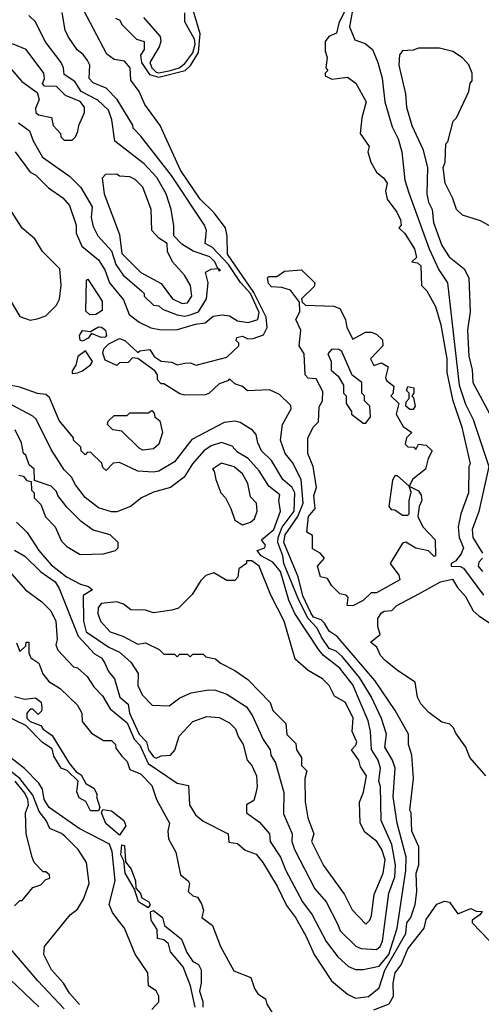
# Model space of a CAD drawing. Extents: x 2668140 to 2765664, y 823621 to 955240.
# Tile 187 of 256: x 2685255 to 2687015, y 894604 to 898359. Entities that reach past the tile are written whole.
import ezdxf

# ---------------------------------------------------------------- set-up
doc = ezdxf.new("R2010")
doc.units = 0

msp = doc.modelspace()

# ---------------------------------------------------------------- linework, layer by layer
at = {"layer": '0CON02XD'}
for points in [[(2685206.4, 896266.4), (2685277.5, 896185), (2685339.5, 896139.5), (2685373.3, 896105), (2685393.3, 896065), (2685397.5, 895995), (2685393.3, 895975), (2685400, 895955), (2685460.7, 895890.7), (2685475, 895887.5), (2685512.5, 895855), (2685537.5, 895815), (2685570.7, 895780.7), (2685600.5, 895730.5), (2685665, 895678), (2685691.1, 895615), (2685712.7, 895592.7), (2685745, 895522.5), (2685855, 895447.5), (2685898.3, 895438.3), (2685902.5, 895365), (2685925, 895327.5), (2685955, 895302.5), (2686050, 895255), (2686053, 895223), (2686085, 895217.5), (2686115, 895192.5), (2686156.4, 895176.4), (2686182.5, 895145), (2686236.7, 895055), (2686271.7, 894981.7), (2686306.7, 894935), (2686345.9, 894865.9), (2686377.5, 894795), (2686443.9, 894693.9), (2686505, 894642.5), (2686535, 894627.5), (2686585, 894633.8), (2686625, 894666.7), (2686647.5, 894735), (2686726.7, 894875), (2686730.8, 894915), (2686745.8, 894935), (2686762.5, 894985), (2686768.8, 895035), (2686766.7, 895105), (2686776.4, 895136.4), (2686776.7, 895205), (2686750, 895265), (2686747.5, 895335), (2686742.5, 895345), (2686756.7, 895465), (2686750, 895555), (2686737.5, 895595), (2686737.5, 895635), (2686686.7, 895725), (2686608.8, 895838.8), (2686465, 896006.7), (2686435, 896026.7), (2686417.3, 896057.3), (2686405, 896070), (2686375, 896080), (2686365, 896096.7), (2686335, 896162.5), (2686317.1, 896235), (2686262.2, 896365), (2686266.9, 896395), (2686315.5, 896465), (2686335.5, 896515), (2686328, 896605), (2686295, 896670), (2686267.5, 896705), (2686250, 896755), (2686257.5, 896815), (2686290, 896875), (2686288.3, 896888.3), (2686245, 896930), (2686207, 896947), (2686123, 896943), (2686105, 896960), (2686075, 896970), (2686055, 896990), (2686048.3, 896981.7), (2686015, 896970), (2685976.4, 896933.6), (2685961.7, 896928.3), (2685885, 896927.5), (2685865, 896932.5), (2685805, 896970), (2685795, 896970), (2685780, 896985), (2685780, 897005), (2685770, 897020), (2685705, 897067.5), (2685685, 897070), (2685668.3, 897051.7), (2685635, 897050), (2685625, 897040), (2685580.7, 897060.7), (2685572.3, 897087.7), (2685576.4, 897103.6), (2685595, 897122.5), (2685635, 897142.9), (2685655.6, 897135.6), (2685705, 897090), (2685713.3, 897096.7), (2685751.7, 897101.7), (2685767.5, 897075), (2685795, 897056.7), (2685835, 897053.3), (2685855, 897043.3), (2685885, 897048.8), (2685905, 897050.8), (2685928, 897042), (2686045, 897072.5), (2686090, 897115), (2686090, 897125), (2686080, 897135), (2686083, 897147), (2686105, 897152.5), (2686125, 897142.5), (2686145, 897143.3), (2686185, 897156.7), (2686198.6, 897185), (2686194.5, 897225), (2686148.3, 897318.3), (2686046.7, 897465), (2686046.1, 897533.9), (2686040, 897565), (2685995, 897623.3), (2685943.3, 897675), (2685868, 897785), (2685790, 897955), (2685732.5, 898035), (2685710, 898085), (2685678.3, 898128.3), (2685676, 898175), (2685655, 898200), (2685615, 898207.5), (2685587, 898227), (2685473.6, 898443.6)], [(2685620, 898365), (2685636.4, 898356.4), (2685645, 898340), (2685700, 898285), (2685730, 898275), (2685730, 898245), (2685716.2, 898223.8), (2685719.4, 898195), (2685750.3, 898150.3), (2685785, 898139.6), (2685885.3, 898164.7), (2685906.4, 898183.6), (2685936.8, 898233.2), (2685942.5, 898305), (2685907.5, 898425)], [(2686505.6, 898415), (2686471.2, 898345), (2686462.5, 898307.5), (2686433.3, 898295), (2686420, 898275), (2686419.3, 898239.3), (2686427.5, 898215), (2686422.5, 898175), (2686430, 898165), (2686420, 898155), (2686420, 898145), (2686445, 898132.5), (2686505, 898140), (2686536.1, 898116.1), (2686576.2, 898045), (2686560, 897985), (2686552.5, 897925), (2686587.5, 897875), (2686582.5, 897855), (2686593.3, 897815), (2686615, 897777.5), (2686643.9, 897753.9), (2686656.7, 897735), (2686650, 897705), (2686656.7, 897675), (2686693.3, 897625), (2686707.5, 897595), (2686710, 897575), (2686700, 897565), (2686723, 897543), (2686760, 897485), (2686767.5, 897452.5), (2686750, 897435), (2686771.7, 897431.7), (2686785, 897420), (2686787.5, 897345), (2686807.5, 897325), (2686840, 897265), (2686861.2, 897195), (2686884, 897065), (2686884.1, 897014.1), (2686905, 896910), (2686941.2, 896805), (2686972.5, 896665), (2686967.5, 896655), (2686966.2, 896555), (2686936.7, 896475), (2686926.2, 896425), (2686931.2, 896385), (2686946.7, 896345), (2686938.3, 896321.7), (2686916.1, 896293.9), (2686900, 896285), (2686900, 896275), (2686935, 896274), (2686947, 896267), (2687023.3, 896165)], [(2686527.8, 898415), (2686512, 898332), (2686532.3, 898282.3), (2686572.5, 898267.5), (2686600, 898245), (2686620, 898195), (2686636.4, 898136.4), (2686647.5, 898045), (2686675, 897950), (2686697.5, 897905), (2686712.5, 897855), (2686723, 897747), (2686738.3, 897698.3), (2686816.2, 897485), (2686853.3, 897405), (2686886.7, 897355), (2686930.8, 896965), (2686955, 896892.5), (2686983.9, 896833.9), (2687043.3, 896655), (2687006.1, 896483.9), (2686980, 896415), (2686982.5, 896385), (2687020, 896325)], [(2685237.5, 897855), (2685295, 897777.5), (2685316.1, 897766.1), (2685365, 897717.5), (2685419.3, 897679.3), (2685445, 897650), (2685470, 897575), (2685470, 897545), (2685492.5, 897495), (2685555, 897442.5), (2685580, 897405), (2685597.5, 897355), (2685650.7, 897290.7), (2685672.5, 897235), (2685710, 897205), (2685755, 897183.3), (2685795, 897176.7), (2685857, 897177), (2685925, 897198), (2685962.5, 897202.5), (2685992.3, 897227.7), (2686026.4, 897233.6), (2686055, 897230), (2686085, 897210), (2686126.1, 897203.9), (2686162.5, 897215), (2686168.3, 897241.7), (2686135, 897314.3), (2686097, 897357), (2686050.6, 897425), (2685989.5, 897489.5), (2685962.5, 897505), (2685966.7, 897555), (2685960, 897575), (2685833.3, 897765), (2685717.5, 897915), (2685687.5, 897945), (2685686.1, 897956.1), (2685626.7, 898055), (2685585, 898097.5), (2685535, 898117.5), (2685520, 898135), (2685522.5, 898185), (2685513.3, 898203.3), (2685496.4, 898226.4), (2685473.6, 898243.6), (2685441.7, 898291.7), (2685428.3, 898318.3), (2685416.4, 898386.4)], [(2685885, 897228.8), (2685905, 897233.8), (2685936.7, 897245), (2685967.5, 897295), (2685973.3, 897355), (2685963.9, 897396.1), (2685985, 897407.5), (2686010, 897410), (2686015, 897400), (2686020, 897405), (2686010, 897410), (2685998.8, 897435), (2685980, 897455), (2685915.8, 897475.8), (2685873.1, 897503.1), (2685842.5, 897535), (2685843, 897573), (2685832.5, 897635), (2685813.3, 897695), (2685777.3, 897757.3), (2685729.5, 897809.5), (2685617.5, 897895), (2685606.4, 897976.4), (2685593.6, 898013.6), (2685552.3, 898052.3), (2685488.8, 898085), (2685465, 898122.5), (2685425, 898150), (2685422.5, 898175), (2685412.5, 898195), (2685352.5, 898275), (2685315, 898350), (2685290, 898375)], [(2685727, 898367), (2685790, 898295), (2685793.3, 898275), (2685786.2, 898255), (2685751.2, 898195), (2685758.8, 898175), (2685775, 898159.2), (2685786, 898156), (2685830, 898165), (2685863.3, 898175), (2685885, 898191.2), (2685915, 898232.5), (2685924, 898265), (2685922, 898285), (2685885, 898350), (2685884, 898385)], [(2685455, 897900), (2685468.3, 897911.7), (2685477, 897933), (2685480, 897955), (2685502.5, 898005), (2685502.5, 898025), (2685485, 898046.2), (2685429.5, 898069.5), (2685395, 898104), (2685350, 898105), (2685342.5, 898115), (2685350, 898135), (2685347.5, 898155), (2685280, 898245), (2685227, 898267)], [(2687055, 897567.5), (2687011.7, 897591.7), (2686943.6, 897613.6), (2686920, 897635), (2686907, 897677), (2686877.5, 897735), (2686870, 897795), (2686877.5, 897815), (2686880, 897885), (2686887, 897893), (2686908.3, 897971.7), (2686920, 897985), (2686967.5, 898085), (2686973, 898117), (2686980, 898125), (2686980, 898155), (2686967, 898187), (2686943, 898213), (2686907, 898237), (2686855, 898250), (2686775, 898250), (2686755, 898242.5), (2686715, 898240), (2686702.5, 898225), (2686700, 898185), (2686726.4, 898076.4), (2686730, 898025), (2686750, 897955), (2686792.5, 897865), (2686810, 897795), (2686807.5, 897695), (2686813.6, 897663.6), (2686827.5, 897635), (2686833.3, 897585), (2686865, 897497.5), (2686892.5, 897455), (2686949.3, 897409.3), (2686967.5, 897375), (2686972.5, 897245), (2686962.5, 897175), (2686967.5, 897075), (2686980, 897025), (2686983.3, 896975), (2687047.5, 896855)], [(2685210, 898185), (2685263.6, 898123.6), (2685321.7, 898081.7), (2685328.8, 898055), (2685315, 898020), (2685316.7, 898005), (2685326.1, 897996.1), (2685376.4, 897986.4), (2685382.5, 897955), (2685410, 897925), (2685411.7, 897911.7), (2685425, 897900), (2685455, 897900)], [(2685250, 897965), (2685292.5, 897935), (2685306.7, 897896.7), (2685342.5, 897835), (2685445, 897762.5), (2685488.3, 897718.3), (2685531.2, 897645), (2685527.5, 897605), (2685535, 897570), (2685552.5, 897535), (2685605, 897477.5), (2685622, 897425), (2685650, 897385), (2685720, 897325), (2685730, 897315), (2685730, 897305), (2685765, 897270), (2685785, 897267.5), (2685800, 897255), (2685855, 897233.3), (2685885, 897228.8)], [(2685875, 897276.2), (2685895, 897278.8), (2685911.2, 897305), (2685906.2, 897345), (2685883.3, 897385), (2685837.5, 897435), (2685818.8, 897475), (2685816.7, 897505), (2685785, 897526), (2685758.8, 897555), (2685756.7, 897635), (2685725, 897720), (2685695, 897750), (2685675, 897760), (2685635, 897762.5), (2685625, 897770), (2685581.7, 897768.3), (2685570, 897755), (2685577.5, 897695), (2685635, 897540), (2685645, 897466.7), (2685717.5, 897395), (2685795, 897352.5), (2685837.5, 897295), (2685875, 897276.2)], [(2685223, 897283), (2685255, 897227.5), (2685295, 897212.5), (2685321.7, 897218.3), (2685355, 897230), (2685395, 897270), (2685406.4, 897293.6), (2685413, 897347), (2685408.3, 897408.3), (2685342.5, 897475), (2685313, 897523), (2685263.9, 897563.9), (2685180, 897695)], [(2686525, 896123.8), (2686503.3, 896125), (2686507.5, 896155), (2686500, 896165), (2686475, 896170), (2686445, 896200), (2686428.3, 896228.3), (2686402.5, 896235), (2686390, 896275), (2686417.5, 896305), (2686400, 896325), (2686371.7, 896341.7), (2686371.7, 896391.7), (2686350, 896405), (2686356.2, 896465), (2686381.2, 896495), (2686376.2, 896545), (2686386.7, 896575), (2686373.8, 896655), (2686354, 896705), (2686353.6, 896763.6), (2686373.3, 896805), (2686394.1, 896825.9), (2686397, 896883), (2686410, 896905), (2686410.7, 896940.7), (2686385, 896990), (2686355, 896992.5), (2686343.8, 897005), (2686340, 897085), (2686320, 897115), (2686327.5, 897175), (2686307.5, 897215), (2686323.3, 897245), (2686321.7, 897281.7), (2686287, 897327), (2686255, 897337.5), (2686215, 897340), (2686203, 897353), (2686200, 897375), (2686205, 897380), (2686235, 897380), (2686265, 897400), (2686330, 897405), (2686380, 897355), (2686378.3, 897341.7), (2686330, 897295), (2686331.7, 897281.7), (2686345, 897270), (2686453, 897267), (2686475, 897257.5), (2686497.5, 897215), (2686502.5, 897185), (2686525, 897140), (2686573, 897167), (2686595, 897167.5), (2686615, 897160), (2686638.3, 897138.3), (2686640, 897115), (2686592.5, 897065), (2686605, 897040), (2686635, 897050), (2686660, 897035), (2686650, 896995), (2686653.3, 896983.3), (2686681.7, 896961.7), (2686677.5, 896932.5), (2686670, 896925), (2686700, 896895), (2686690, 896855), (2686717, 896807), (2686750, 896785), (2686730, 896765), (2686725, 896740), (2686735, 896730), (2686758.3, 896728.3), (2686765, 896720), (2686775, 896740), (2686805, 896736.7), (2686827.5, 896715), (2686812.5, 896685), (2686802.5, 896645), (2686753.6, 896606.4), (2686740, 896580), (2686775, 896562.5), (2686785.9, 896545.9), (2686788, 896525), (2686777.7, 896502.3), (2686772.5, 896465), (2686792.5, 896425), (2686838.8, 896375), (2686840, 896315), (2686835, 896312.5), (2686813.9, 896333.9), (2686765, 896343.3), (2686727, 896367), (2686715, 896362.5), (2686667.5, 896285), (2686700.7, 896240.7), (2686705, 896222.5), (2686615, 896173.3), (2686595, 896173.3), (2686565, 896143.8), (2686525, 896123.8)], [(2685522.9, 897232.9), (2685507.3, 897247.3), (2685510, 897365), (2685515, 897370), (2685569.2, 897285), (2685570, 897250), (2685545, 897234.3), (2685522.9, 897232.9)], [(2685495, 897132.5), (2685486.2, 897136.2), (2685482.5, 897155), (2685495, 897173.8), (2685525, 897170), (2685555, 897187.1), (2685566.7, 897186.7), (2685582.5, 897175), (2685586, 897155), (2685581.2, 897148.8), (2685565, 897147.5), (2685528.3, 897161.7), (2685516.7, 897145), (2685495, 897132.5)], [(2685455, 897010), (2685475, 897012.5), (2685495, 897020), (2685525, 897042.5), (2685532.5, 897055), (2685506.4, 897096.4), (2685476.7, 897075), (2685468.8, 897041.2), (2685455, 897020), (2685455, 897010)], [(2686575, 896820), (2686592.5, 896845), (2686590, 896885), (2686570, 896905), (2686570, 896925), (2686560, 896935), (2686560, 896975), (2686523, 897003), (2686483, 897093), (2686471.7, 897101.7), (2686445, 897102.5), (2686430, 897085), (2686442.5, 897055), (2686443, 897023), (2686469.3, 896999.3), (2686490, 896965), (2686490, 896935), (2686500, 896925), (2686500, 896895), (2686520, 896865), (2686520, 896855), (2686565, 896820), (2686575, 896820)], [(2685235, 896336.7), (2685275, 896313.8), (2685335, 896253.3), (2685390, 896215), (2685405, 896190), (2685478, 896008), (2685540.7, 895940.7), (2685566.7, 895925), (2685580, 895905), (2685593.9, 895873.9), (2685616.7, 895845), (2685636.7, 895775), (2685668.3, 895748.3), (2685674.2, 895715), (2685710, 895635), (2685738.8, 895605), (2685746.2, 895575), (2685765, 895547.5), (2685775, 895542.5), (2685795, 895552.5), (2685830, 895555), (2685847, 895573), (2685863, 895627), (2685915, 895682.5), (2685968.3, 895701.7), (2686015, 895697.5), (2686055, 895677.5), (2686077.5, 895655), (2686087.5, 895625), (2686107.5, 895595), (2686122.5, 895535), (2686140, 895515), (2686157.5, 895475), (2686160, 895435), (2686155, 895410), (2686148.3, 895381.7), (2686120, 895365), (2686120, 895335), (2686169.3, 895299.3), (2686207.5, 895255), (2686210, 895225), (2686250, 895165), (2686270, 895115), (2686333.3, 894995), (2686370, 894945), (2686423.9, 894843.9), (2686467.5, 894785), (2686508.3, 894748.3), (2686535, 894737.5), (2686565, 894737.5), (2686625, 894750), (2686662.2, 894795), (2686693.8, 894895), (2686727.5, 895115), (2686728, 895165), (2686693.8, 895295), (2686678.8, 895395), (2686686.2, 895505), (2686676.7, 895535), (2686647.5, 895585), (2686653.3, 895635), (2686633.9, 895693.9), (2686595, 895777.5), (2686550.3, 895850.3), (2686485, 895931.2), (2686461.2, 895951.2), (2686435, 895961.2), (2686406.2, 896003.8), (2686389.1, 896039.1), (2686355.5, 896075), (2686318.9, 896145), (2686262, 896285), (2686258.1, 896315), (2686239.4, 896365), (2686240.6, 896385), (2686256.2, 896423.8), (2686301.2, 896485), (2686304.3, 896555), (2686294.2, 896575), (2686258.8, 896605), (2686215, 896677.5), (2686177.5, 896715), (2686162.5, 896745), (2686157, 896777), (2686143, 896793), (2686095, 896822.5), (2686075, 896827.5), (2686035, 896822.5), (2685911.7, 896758.3), (2685845, 896672.5), (2685785, 896637.5), (2685765, 896633.3), (2685705, 896637.5), (2685635, 896670), (2685611.7, 896668.3), (2685585, 896640), (2685571.7, 896651.7), (2685568.3, 896668.3), (2685525, 896710), (2685511.7, 896708.3), (2685505, 896700), (2685490, 896715), (2685488.3, 896728.3), (2685460, 896755), (2685460, 896765), (2685405, 896830), (2685368.3, 896918.3), (2685355, 896930), (2685323, 896933), (2685255, 896957.5), (2685175, 896973.3)], [(2686755, 896872.5), (2686743, 896873), (2686727.5, 896885), (2686728.3, 896901.7), (2686740, 896915), (2686740, 896935), (2686730, 896945), (2686735, 896960), (2686757.5, 896955), (2686757.5, 896935), (2686750, 896925), (2686757, 896917), (2686762.5, 896885), (2686755, 896872.5)], [(2686615, 894813.3), (2686630, 894825), (2686638.8, 894845), (2686662.3, 895027.7), (2686685, 895090), (2686687.5, 895135), (2686674.1, 895214.1), (2686633.3, 895305), (2686631.2, 895435), (2686623.8, 895455), (2686631.2, 895505), (2686622, 895535), (2686595.9, 895575.9), (2686592.5, 895645), (2686583.3, 895685), (2686525, 895822.5), (2686475, 895886.7), (2686413.3, 895935), (2686395.8, 895955.8), (2686304.1, 896094.1), (2686281.2, 896145), (2686249.2, 896255), (2686220.3, 896290.3), (2686176.2, 896315), (2686160, 896335), (2686190, 896345), (2686192.5, 896355), (2686177.5, 896375), (2686224, 896415), (2686248.8, 896485), (2686242.5, 896525), (2686247, 896547), (2686205, 896580), (2686168.3, 896638.3), (2686125.9, 896685.9), (2686085, 896710), (2686065, 896732.5), (2686025, 896746.7), (2685985, 896733.3), (2685957.5, 896715), (2685913.3, 896665), (2685882.5, 896615), (2685830, 896575), (2685765, 896557.5), (2685720, 896535), (2685677, 896503), (2685625, 896482.5), (2685605, 896482.5), (2685555, 896497.5), (2685505, 896537.5), (2685467.5, 896585), (2685452.5, 896615), (2685425, 896642.5), (2685375, 896720), (2685317.5, 896835), (2685305, 896847.5), (2685205, 896900)], [(2685725, 896717.5), (2685710, 896725), (2685645, 896790), (2685610, 896795), (2685590, 896815), (2685591.7, 896828.3), (2685615, 896850), (2685665, 896850), (2685675, 896860), (2685745, 896860), (2685758.3, 896868.3), (2685768.3, 896858.3), (2685770, 896845), (2685788.8, 896828.8), (2685800, 896785), (2685785, 896740), (2685765, 896722.5), (2685725, 896717.5)], [(2685485, 896320), (2685575, 896322.5), (2685620, 896335), (2685630, 896345), (2685630, 896365), (2685600, 896395), (2685535, 896412.5), (2685490, 896445), (2685435, 896500), (2685400, 896545), (2685395, 896560), (2685375, 896580), (2685311.7, 896601.7), (2685310, 896645), (2685291.7, 896661.7), (2685278.3, 896698.3), (2685270, 896705), (2685262.5, 896745), (2685237.5, 896795)], [(2686105, 896432.5), (2686135, 896442.5), (2686150, 896455), (2686160, 896485), (2686157.5, 896515), (2686135, 896540), (2686125, 896590), (2686105, 896627.5), (2686073.3, 896653.3), (2686025, 896667.5), (2685990, 896645), (2685997, 896637), (2686002.5, 896605), (2686022.5, 896555), (2686040, 896535), (2686060, 896495), (2686075, 896450), (2686105, 896432.5)], [(2685251.7, 896621.7), (2685268.3, 896618.3), (2685281.7, 896601.7), (2685298.3, 896598.3), (2685300, 896565), (2685310, 896555), (2685310, 896535), (2685335, 896510), (2685353, 896463), (2685390, 896425), (2685415, 896370), (2685435, 896350), (2685485, 896320)], [(2686735, 896470), (2686740, 896475), (2686740, 896525), (2686747.5, 896557.5), (2686740, 896580), (2686695, 896620), (2686685, 896620), (2686677, 896603), (2686663, 896503), (2686671.7, 896491.7), (2686685, 896490), (2686715, 896470), (2686735, 896470)], [(2685243, 896443), (2685283, 896403), (2685327.5, 896335), (2685375, 896280), (2685433.9, 896233.9), (2685486.4, 896206.4), (2685517.7, 896197.7), (2685532.5, 896185), (2685497, 896163), (2685498, 896065), (2685508.8, 896025), (2685595, 895966.7), (2685635, 895947.5), (2685679.3, 895909.3), (2685706.4, 895866.4), (2685705, 895820), (2685722.5, 895785), (2685760, 895745), (2685825, 895742.5), (2685865, 895772.5), (2685908.3, 895791.7), (2685975, 895803.3), (2686001.7, 895801.7), (2686045, 895787.5), (2686119.3, 895739.3), (2686142.5, 895705), (2686183.9, 895613.9), (2686210, 895575), (2686212.5, 895555), (2686230, 895525), (2686261.7, 895411.7), (2686260.7, 895330.7), (2686293.3, 895255), (2686292.5, 895225), (2686303.3, 895195), (2686380, 895045), (2686423.3, 894995), (2686468.3, 894908.3), (2686477.5, 894885), (2686536.4, 894826.4), (2686557, 894817), (2686615, 894813.3)], [(2687020, 896305), (2687005, 896290), (2687002.5, 896275), (2687020, 896255)], [(2686575, 894910), (2686590, 894925), (2686596.4, 894943.6), (2686607, 895023), (2686641.2, 895105), (2686648.8, 895155), (2686636.2, 895195), (2686616.7, 895225), (2686570.7, 895260.7), (2686552.5, 895295), (2686550, 895375), (2686566.4, 895413.6), (2686576.7, 895475), (2686555, 895510), (2686547.5, 895535), (2686520, 895575), (2686537, 895593), (2686540, 895605), (2686522.5, 895645), (2686526.2, 895695), (2686497.5, 895755), (2686455, 895780), (2686435, 895820), (2686410, 895845), (2686355, 895877.5), (2686305, 895920), (2686263.3, 896065), (2686212.5, 896165), (2686167.5, 896275), (2686140, 896295), (2686120, 896295), (2686120, 896285), (2686090, 896265), (2686087, 896233), (2686075, 896220), (2686045, 896220), (2685995, 896250), (2685965, 896240), (2685945, 896220), (2685913, 896167), (2685860, 896115), (2685835, 896107.5), (2685765, 896097.5), (2685735, 896107.5), (2685678.3, 896108.3), (2685650.7, 896130.7), (2685625, 896138.8), (2685565, 896132.5), (2685553.6, 896116.4), (2685552.5, 896095), (2685562.5, 896065), (2685600, 896025), (2685648.3, 896008.3), (2685705, 895977.5), (2685735, 895982.5), (2685787, 895957), (2685805, 895940), (2685845, 895940), (2685855, 895930), (2685865, 895940), (2685895, 895940), (2685905, 895930), (2685915, 895940), (2685955, 895940), (2685965, 895930), (2686001.7, 895921.7), (2686020, 895905), (2686075, 895877.5), (2686125, 895842.5), (2686210, 895755), (2686220, 895725), (2686270, 895675), (2686273, 895633), (2686308.3, 895598.3), (2686310, 895575), (2686330, 895545), (2686330, 895515), (2686350, 895495), (2686342.5, 895465), (2686343, 895377), (2686353.3, 895315), (2686376.7, 895255), (2686367.5, 895225), (2686413.9, 895133.9), (2686493.6, 895023.6), (2686522.5, 894965), (2686575, 894910)], [(2687032, 895475), (2686971.2, 895545), (2686956.2, 895585), (2686917.7, 895637.7), (2686909.2, 895659.2), (2686895, 895672.5), (2686865, 895680), (2686815, 895716.7), (2686785, 895750), (2686772, 895775), (2686763, 895833), (2686695, 895876.7), (2686648.8, 895915), (2686631.2, 895935), (2686616.4, 895966.4), (2686592.5, 895985), (2686630, 896015), (2686620, 896045), (2686620, 896075), (2686635, 896096.7), (2686645, 896103.8), (2686673.6, 896106.4), (2686693.3, 896125), (2686779.7, 896170.3), (2686860, 896215), (2686905.6, 896225.6), (2686923.9, 896193.9), (2686955, 896160), (2686984.4, 896104.4), (2687005.5, 896085.5), (2687085, 896033.3)], [(2685242.5, 895982.5), (2685255, 895950), (2685278.3, 895971.7), (2685280, 895985), (2685290, 895985), (2685290, 895945), (2685297.5, 895925), (2685327.5, 895905), (2685343.3, 895865), (2685366.7, 895835), (2685408.9, 895808.9), (2685476, 895745), (2685492, 895715), (2685492.9, 895682.9), (2685528.3, 895638.3), (2685575, 895610), (2685605, 895610), (2685620, 895595), (2685621.7, 895581.7), (2685645, 895550), (2685665, 895530), (2685675, 895500), (2685715, 895483.3), (2685759.1, 895439.1), (2685776.2, 895385), (2685826.7, 895295), (2685820, 895265), (2685822.5, 895235), (2685850, 895185), (2685868.3, 895098.3), (2685897.5, 895075), (2685902.5, 895065), (2685897.5, 895035), (2685915, 895017.5), (2685933, 895013), (2685947.7, 894987.7), (2685956.1, 894963.9), (2685950, 894935), (2685990, 894905), (2686020, 894825), (2686072, 894732), (2686136.4, 894706.4), (2686150, 894665), (2686163.3, 894645), (2686192.5, 894625), (2686197.5, 894605), (2686216.7, 894575)], [(2685235, 895777.5), (2685275, 895767.5), (2685315, 895772.5), (2685337, 895757), (2685340, 895735), (2685338.3, 895721.7), (2685325, 895710), (2685305, 895730), (2685295, 895730), (2685282.5, 895715), (2685282.5, 895695), (2685295, 895682.5), (2685335, 895667.5), (2685344, 895654), (2685379.3, 895629.3), (2685443.6, 895523.6), (2685470.7, 895490.7), (2685489.3, 895479.3), (2685507, 895447), (2685538.3, 895428.3), (2685550, 895405), (2685547.5, 895395), (2685560, 895355), (2685555, 895342.5)], [(2685555, 895342.5), (2685525, 895342.5), (2685507.7, 895377.7), (2685481.7, 895391.7), (2685472.5, 895415), (2685477.5, 895455), (2685436.4, 895496.4), (2685413.3, 895505), (2685385, 895550), (2685378.8, 895578.8), (2685342.3, 895602.3), (2685278, 895668), (2685197, 895707)], [(2685630.8, 894925), (2685608.8, 894955), (2685596.7, 894985), (2685619.2, 895075), (2685607.3, 895187.3), (2685597.5, 895215), (2685481.2, 895275), (2685368, 895355), (2685348.6, 895385), (2685341.4, 895425), (2685327.8, 895447.8), (2685273.2, 895503.2), (2685185, 895572)], [(2685483.6, 894603.6), (2685445, 894647.5), (2685422.5, 894685), (2685375.9, 894735.9), (2685347.5, 894795), (2685350, 894825), (2685447.5, 894945), (2685475, 894967.5), (2685498.8, 895005), (2685520, 895065), (2685510, 895145), (2685477.5, 895195), (2685427.5, 895245), (2685415, 895256.2), (2685370, 895275), (2685356.2, 895305), (2685329.5, 895339.5), (2685305, 895402), (2685255.9, 895465.9), (2685215, 895497.8)], [(2685235, 894980), (2685255, 895000), (2685265, 895000), (2685305, 895050), (2685335, 895060), (2685355, 895080), (2685370, 895085), (2685368.3, 895098.3), (2685355, 895110), (2685345, 895110), (2685310, 895145), (2685302.5, 895165), (2685280, 895255), (2685276.7, 895335), (2685288.8, 895365), (2685285.6, 895385.6), (2685275, 895410), (2685237.5, 895455)], [(2685635, 895250), (2685584, 895294), (2685567.5, 895335), (2685572.5, 895347.5), (2685605, 895342.5), (2685652.5, 895305), (2685660, 895285), (2685635, 895250)], [(2685745, 894972.5), (2685707.5, 894995), (2685693.3, 895043.3), (2685656.7, 895105), (2685651.7, 895151.7), (2685641.2, 895175), (2685645, 895212.5), (2685655, 895210), (2685658.3, 895148.3), (2685679.5, 895119.5), (2685696, 895075), (2685697.5, 895047.5), (2685715, 895027.5), (2685720.7, 895010.7), (2685747.5, 894995), (2685752.5, 894985), (2685745, 894972.5)], [(2686605, 894583.8), (2686664.2, 894605.8), (2686680, 894635), (2686679.2, 894685), (2686686, 894725), (2686710, 894755), (2686735, 894816.2), (2686796.7, 894895), (2686805, 894927.5), (2686845, 894986), (2686875, 894998), (2686893.6, 894993.6), (2686925, 894950), (2686975, 894970), (2686995, 894960), (2687018.3, 894958.3), (2687010, 894945), (2686980, 894925), (2686980, 894915), (2687045, 894847.5)], [(2685923.6, 894593.6), (2685906.2, 894675), (2685877.7, 894747.7), (2685830, 894805), (2685822.5, 894835), (2685805, 894850), (2685780, 894855), (2685779.3, 894889.3), (2685756.7, 894925), (2685753.3, 894956.7), (2685765, 894962.5), (2685800, 894935), (2685806.7, 894905), (2685872.3, 894852.3), (2685891.7, 894801.7), (2685915, 894767.5), (2685936.4, 894756.4), (2685946.4, 894736.4), (2685946.7, 894685), (2685940, 894655), (2685953.3, 894615), (2685953.6, 894593.6)], [(2685758.8, 894585), (2685785.7, 894614.3), (2685786, 894635), (2685775.6, 894655.6), (2685746.2, 894675), (2685744, 894725), (2685695, 894796.2), (2685654.4, 894894.4), (2685630.8, 894925)], [(2685425, 894587.5), (2685324.1, 894694.1), (2685213.9, 894823.9)], [(2685327.5, 894595), (2685192.5, 894725)]]:
    msp.add_lwpolyline(points, dxfattribs=at)

doc.saveas('drawing.dxf')
